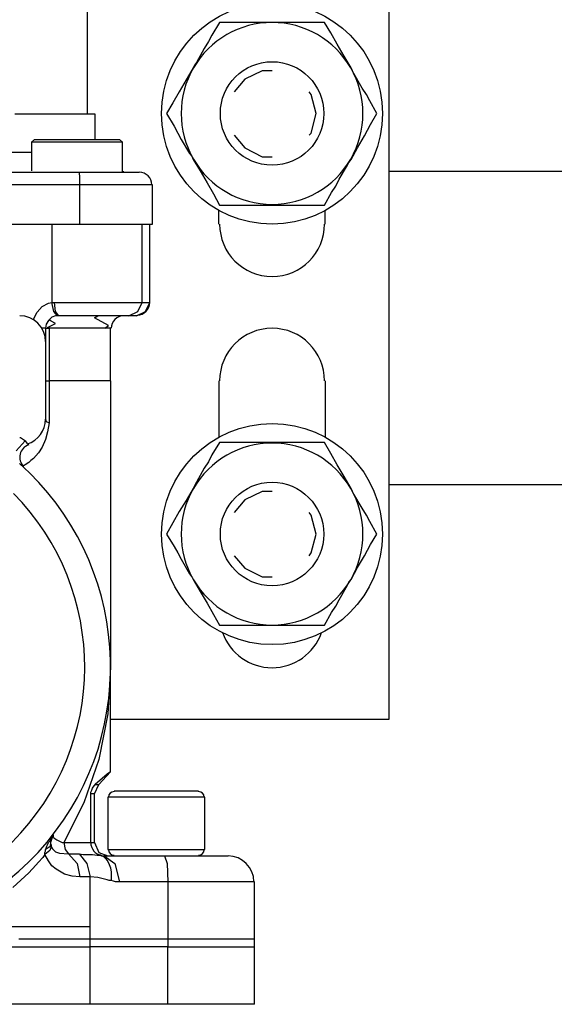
# Model space of a CAD drawing. Extents: x 1152 to 2559, y 156 to 782.
# Tile 66 of 111: x 2067.17 to 2069.74, y 509.71 to 514.44. Entities that reach past the tile are written whole.
import ezdxf

# ---------------------------------------------------------------- set-up
doc = ezdxf.new("R2010")
doc.units = 0
doc.header["$MEASUREMENT"] = 0
doc.layers.add('DISPENSER-SUMP', color=1, linetype='CONTINUOUS')
doc.layers.add('TEXT', color=3, linetype='CONTINUOUS')
doc.styles.add('SIMPLEX', font='simplex')
doc.dimstyles.new('DIM8', dxfattribs={"dimscale": 8, "dimtxt": 0.09375, "dimasz": 0.09375, "dimexe": 0.0625, "dimexo": 0.0625, "dimgap": 0.0625, "dimtad": 1, "dimdec": 4, "dimzin": 3, "dimdsep": 46, "dimlunit": 4, "dimtxsty": 'SIMPLEX', "dimcen": 0.0625, "dimclrd": 3, "dimclre": 3, "dimclrt": 3, "dimadec": 0, "dimazin": 0, "dimtfac": 1, "dimtdec": 4, "dimtofl": 0, "dimtmove": 0, "dimatfit": 3, "dimfxl": 1, "dimfrac": 2, "dimtolj": 1, "dimtzin": 3, "dimarcsym": 0})

msp = doc.modelspace()

# ---------------------------------------------------------------- linework, layer by layer
at = {"layer": 'DISPENSER-SUMP', "color": 1, "linetype": 'Continuous'}
for p, q in [((2068.94854, 515.08495), (2068.94854, 511.07815)), ((2067.49977, 513.98577), (2067.49977, 514.55721)), ((2068.13508, 514.42611), (2068.0981, 514.36561)), ((2068.17877, 514.42611), (2068.13508, 514.42611)), ((2068.22247, 514.42611), (2068.17877, 514.42611)), ((2068.30651, 514.42611), (2068.22247, 514.42611)), ((2068.38718, 514.42611), (2068.30651, 514.42611)), ((2068.40063, 514.42611), (2068.38718, 514.42611)), ((2068.46449, 514.42611), (2068.40063, 514.42611)), ((2068.49475, 514.42611), (2068.46449, 514.42611)), ((2068.525, 514.42611), (2068.49475, 514.42611)), ((2068.58214, 514.42611), (2068.525, 514.42611)), ((2068.6124, 514.42611), (2068.58214, 514.42611)), ((2068.63929, 514.42611), (2068.6124, 514.42611)), ((2068.66954, 514.37569), (2068.63929, 514.42611)), ((2068.08129, 514.33536), (2068.06113, 514.30174)), ((2068.0981, 514.36561), (2068.08129, 514.33536)), ((2068.69979, 514.32191), (2068.66954, 514.37569)), ((2068.06113, 514.30174), (2068.02415, 514.23451)), ((2068.73341, 514.26477), (2068.69979, 514.32191)), ((2068.76702, 514.20762), (2068.73341, 514.26477)), ((2068.00734, 514.20762), (2067.97373, 514.15048)), ((2068.01407, 514.22107), (2068.00734, 514.20762)), ((2068.02415, 514.23451), (2068.01407, 514.22107)), ((2068.34012, 514.19418), (2068.25609, 514.15384)), ((2068.38718, 514.19418), (2068.34012, 514.19418)), ((2068.77374, 514.19418), (2068.76702, 514.20762)), ((2068.78047, 514.18073), (2068.77374, 514.19418)), ((2067.97373, 514.15048), (2067.94011, 514.09334)), ((2068.25609, 514.15384), (2068.20567, 514.09334)), ((2068.8208, 514.11014), (2068.78047, 514.18073)), ((2068.84097, 514.07989), (2068.8208, 514.11014)), ((2067.94011, 514.09334), (2067.90986, 514.03955)), ((2068.57542, 514.07989), (2068.56534, 514.09334)), ((2068.59895, 513.98913), (2068.57542, 514.07989)), ((2068.85778, 514.04964), (2068.84097, 514.07989)), ((2068.89139, 513.98913), (2068.85778, 514.04964)), ((2067.90986, 514.03955), (2067.87961, 513.98913)), ((2067.31489, 513.98577), (2067.15018, 513.98577)), ((2067.4359, 513.98577), (2067.31489, 513.98577)), ((2067.50985, 513.98577), (2067.4359, 513.98577)), ((2067.53675, 513.98577), (2067.50985, 513.98577)), ((2067.53675, 513.86476), (2067.53675, 513.98577)), ((2067.87961, 513.98913), (2067.91658, 513.92863)), ((2068.57542, 513.89501), (2068.59895, 513.98913)), ((2068.86114, 513.93535), (2068.89139, 513.98913)), ((2067.91658, 513.92863), (2067.93339, 513.89501)), ((2068.83089, 513.88157), (2068.86114, 513.93535)), ((2067.2443, 513.86476), (2067.23086, 513.85131)), ((2067.2443, 513.86476), (2067.27119, 513.86476)), ((2067.27119, 513.86476), (2067.34515, 513.86476)), ((2067.34515, 513.86476), (2067.44935, 513.86476)), ((2067.44935, 513.86476), (2067.55019, 513.86476)), ((2067.55019, 513.86476), (2067.6275, 513.86476)), ((2067.6275, 513.86476), (2067.65439, 513.86476)), ((2067.66784, 513.85131), (2067.65439, 513.86476)), ((2067.93339, 513.89501), (2067.9502, 513.86476)), ((2067.9502, 513.86476), (2067.99054, 513.79753)), ((2068.20567, 513.88493), (2068.25609, 513.82442)), ((2068.56534, 513.88493), (2068.57542, 513.89501)), ((2068.79727, 513.82442), (2068.83089, 513.88157)), ((2067.23086, 513.85131), (2067.23086, 513.7135)), ((2067.25103, 513.85131), (2067.23086, 513.85131)), ((2067.31153, 513.85131), (2067.25103, 513.85131)), ((2067.39893, 513.85131), (2067.31153, 513.85131)), ((2067.49641, 513.85131), (2067.39893, 513.85131)), ((2067.58381, 513.85131), (2067.49641, 513.85131)), ((2067.64431, 513.85131), (2067.58381, 513.85131)), ((2067.66784, 513.85131), (2067.64431, 513.85131)), ((2067.66784, 513.70677), (2067.66784, 513.85131)), ((2068.25609, 513.82442), (2068.34012, 513.78072)), ((2068.76702, 513.76728), (2068.79727, 513.82442)), ((2067.23086, 513.80089), (2067.01237, 513.80089)), ((2067.99054, 513.79753), (2068.00062, 513.78409)), ((2068.00062, 513.78409), (2068.00734, 513.76728)), ((2068.00734, 513.76728), (2068.04096, 513.7135)), ((2068.34012, 513.78072), (2068.38718, 513.78072)), ((2068.75694, 513.75383), (2068.76702, 513.76728)), ((2068.70988, 513.67316), (2068.75021, 513.74039)), ((2068.75021, 513.74039), (2068.75694, 513.75383)), ((2067.00564, 513.70677), (2067.45943, 513.70677)), ((2067.45943, 513.70677), (2067.57372, 513.70677)), ((2067.46279, 513.68997), (2067.45943, 513.70677)), ((2067.46279, 513.64627), (2067.46279, 513.68997)), ((2067.57372, 513.70677), (2067.66448, 513.70677)), ((2067.66448, 513.70677), (2067.72835, 513.70677)), ((2067.72835, 513.70677), (2067.74851, 513.70677)), ((2068.04096, 513.7135), (2068.07457, 513.65635)), ((2068.69307, 513.63955), (2068.70988, 513.67316)), ((2072.08626, 513.71014), (2068.94854, 513.71014)), ((2067.46279, 513.64627), (2067.009, 513.64627)), ((2067.59725, 513.64627), (2067.46279, 513.64627)), ((2067.46279, 513.45803), (2067.46279, 513.64627)), ((2067.71154, 513.64627), (2067.59725, 513.64627)), ((2067.78549, 513.64627), (2067.71154, 513.64627)), ((2067.81238, 513.64627), (2067.78549, 513.64627)), ((2067.81238, 513.45803), (2067.81238, 513.64627)), ((2068.07457, 513.65635), (2068.10482, 513.60257)), ((2068.6729, 513.60929), (2068.69307, 513.63955)), ((2068.10482, 513.60257), (2068.13508, 513.54879)), ((2068.63929, 513.54879), (2068.6729, 513.60929)), ((2068.13508, 513.54879), (2068.17877, 513.54879)), ((2068.17877, 513.54879), (2068.22247, 513.54879)), ((2068.22247, 513.54879), (2068.30315, 513.54879)), ((2068.30315, 513.54879), (2068.38718, 513.54879)), ((2068.38718, 513.54879), (2068.40063, 513.54879)), ((2068.40063, 513.54879), (2068.46113, 513.54879)), ((2068.46113, 513.54879), (2068.49139, 513.54879)), ((2068.49139, 513.54879), (2068.52164, 513.54879)), ((2068.52164, 513.54879), (2068.58214, 513.54879)), ((2068.58214, 513.54879), (2068.6124, 513.54879)), ((2068.6124, 513.54879), (2068.63929, 513.54879)), ((2068.13171, 513.45803), (2068.13171, 513.5219)), ((2068.64265, 513.45803), (2068.64265, 513.5219)), ((2067.009, 513.45803), (2067.46279, 513.45803)), ((2067.32834, 513.45803), (2067.32834, 513.08155)), ((2067.46279, 513.45803), (2067.59725, 513.45803)), ((2067.59725, 513.45803), (2067.71154, 513.45803)), ((2067.71154, 513.45803), (2067.78549, 513.45803)), ((2067.76196, 513.08155), (2067.76196, 513.45803)), ((2067.78549, 513.45803), (2067.81238, 513.45803)), ((2067.79894, 513.08155), (2067.79894, 513.45803)), ((2067.79894, 513.08155), (2067.79894, 513.45803)), ((2067.25775, 513.03449), (2067.28128, 513.06138)), ((2067.28128, 513.06138), (2067.31153, 513.07819)), ((2067.31153, 513.07819), (2067.32834, 513.08155)), ((2067.32834, 513.08155), (2067.33506, 513.08155)), ((2067.33842, 513.03785), (2067.32834, 513.08155)), ((2067.33506, 513.08155), (2067.34178, 513.08155)), ((2067.34178, 513.08155), (2067.45607, 513.08155)), ((2067.34515, 513.03785), (2067.34178, 513.08155)), ((2067.45607, 513.08155), (2067.57036, 513.08155)), ((2067.57036, 513.08155), (2067.66784, 513.08155)), ((2067.66784, 513.08155), (2067.73507, 513.08155)), ((2067.73507, 513.08155), (2067.76196, 513.08155)), ((2067.74179, 513.03785), (2067.76196, 513.08155)), ((2067.76196, 513.08155), (2067.79894, 513.08155)), ((2067.77877, 513.03785), (2067.79894, 513.08155)), ((2067.24094, 513.00088), (2067.25775, 513.03449)), ((2067.32834, 513.01096), (2067.31153, 512.99416)), ((2067.34515, 513.01769), (2067.32834, 513.01096)), ((2067.35523, 513.01769), (2067.33842, 513.03785)), ((2067.36195, 513.01769), (2067.34515, 513.03785)), ((2067.35523, 513.01769), (2067.34515, 513.01769)), ((2067.36195, 513.01769), (2067.35523, 513.01769)), ((2067.47624, 513.01769), (2067.36195, 513.01769)), ((2067.58717, 513.01769), (2067.47624, 513.01769)), ((2067.53338, 513.0076), (2067.55019, 513.01769)), ((2067.66784, 513.01769), (2067.58717, 513.01769)), ((2067.69809, 513.01769), (2067.66784, 513.01769)), ((2067.69809, 513.01769), (2067.74179, 513.03785)), ((2067.73507, 513.01769), (2067.69809, 513.01769)), ((2067.73507, 513.01769), (2067.77877, 513.03785)), ((2067.73843, 513.01769), (2067.73507, 513.01769)), ((2067.30145, 512.97735), (2067.29809, 512.95718)), ((2067.31153, 512.99416), (2067.30145, 512.97735)), ((2067.30817, 512.96054), (2067.34515, 512.98071)), ((2067.32498, 512.99079), (2067.31489, 512.99752)), ((2067.34515, 512.98071), (2067.32498, 512.99079)), ((2067.60061, 512.97063), (2067.53338, 513.0076)), ((2067.58381, 512.95718), (2067.60061, 512.97063)), ((2067.29472, 512.95718), (2067.28128, 512.95718)), ((2067.29809, 512.95718), (2067.29472, 512.95718)), ((2067.29809, 512.95718), (2067.30145, 512.95718)), ((2067.29809, 512.95718), (2067.29809, 512.89331)), ((2067.30145, 512.95718), (2067.31153, 512.95718)), ((2067.30817, 512.96054), (2067.31153, 512.95718)), ((2067.33842, 512.95718), (2067.31153, 512.95718)), ((2067.31489, 512.95718), (2067.31489, 512.70507)), ((2067.40565, 512.95718), (2067.33842, 512.95718)), ((2067.48969, 512.95718), (2067.40565, 512.95718)), ((2067.56028, 512.95718), (2067.48969, 512.95718)), ((2067.58381, 512.95718), (2067.56028, 512.95718)), ((2067.60397, 512.95718), (2067.58381, 512.95718)), ((2067.6107, 512.95718), (2067.60397, 512.95718)), ((2067.6107, 512.70507), (2067.6107, 512.95718)), ((2067.29809, 512.89331), (2067.29809, 512.86978)), ((2067.29809, 512.86978), (2067.29809, 512.79919)), ((2067.29809, 512.79919), (2067.29809, 512.70507)), ((2067.29809, 512.70507), (2067.30145, 512.70507)), ((2067.29809, 512.70507), (2067.29809, 512.61096)), ((2067.30145, 512.70507), (2067.31489, 512.70507)), ((2067.47624, 512.70507), (2067.31489, 512.70507)), ((2067.31489, 512.70507), (2067.31489, 512.60423)), ((2067.57708, 512.70507), (2067.47624, 512.70507)), ((2067.6107, 512.70507), (2067.57708, 512.70507)), ((2067.6107, 512.70507), (2067.6107, 512.46641)), ((2068.13171, 512.70507), (2068.13171, 512.43616)), ((2068.64265, 512.70507), (2068.64265, 512.43616)), ((2067.29809, 512.61096), (2067.29809, 512.54373)), ((2067.31489, 512.60423), (2067.31489, 512.50339)), ((2067.29809, 512.54373), (2067.29809, 512.5202)), ((2067.29809, 512.5202), (2067.30145, 512.51011)), ((2067.30145, 512.51011), (2067.31489, 512.50339)), ((2067.31489, 512.50339), (2067.30817, 512.45969)), ((2067.30817, 512.45969), (2067.29809, 512.42272)), ((2067.6107, 512.46641), (2067.6107, 512.23448)), ((2067.20061, 512.41599), (2067.15691, 512.36893)), ((2067.17371, 512.4328), (2067.17708, 512.4328)), ((2067.17708, 512.4328), (2067.18716, 512.42608)), ((2067.18716, 512.42608), (2067.19724, 512.41935)), ((2067.19724, 512.41935), (2067.20061, 512.41599)), ((2067.20061, 512.41599), (2067.20733, 512.40591)), ((2067.20733, 512.40591), (2067.21069, 512.40255)), ((2067.21069, 512.40255), (2067.21405, 512.39919)), ((2067.29809, 512.42272), (2067.28128, 512.38574)), ((2068.13508, 512.40927), (2068.0981, 512.34877)), ((2068.17877, 512.40927), (2068.13508, 512.40927)), ((2068.22247, 512.40927), (2068.17877, 512.40927)), ((2068.30651, 512.40927), (2068.22247, 512.40927)), ((2068.38718, 512.40927), (2068.30651, 512.40927)), ((2068.40063, 512.40927), (2068.38718, 512.40927)), ((2068.46449, 512.40927), (2068.40063, 512.40927)), ((2068.49475, 512.40927), (2068.46449, 512.40927)), ((2068.525, 512.40927), (2068.49475, 512.40927)), ((2068.58214, 512.40927), (2068.525, 512.40927)), ((2068.6124, 512.40927), (2068.58214, 512.40927)), ((2068.63929, 512.40927), (2068.6124, 512.40927)), ((2068.66954, 512.35549), (2068.63929, 512.40927)), ((2067.26447, 512.35885), (2067.24094, 512.33196)), ((2067.28128, 512.38574), (2067.26447, 512.35885)), ((2068.0981, 512.34877), (2068.08129, 512.31515)), ((2068.69979, 512.30171), (2068.66954, 512.35549)), ((2067.20061, 512.30171), (2067.19052, 512.29498)), ((2067.21741, 512.31179), (2067.20061, 512.30171)), ((2067.2275, 512.32187), (2067.21741, 512.31179)), ((2067.24094, 512.33196), (2067.2275, 512.32187)), ((2068.08129, 512.31515), (2068.06113, 512.2849)), ((2068.73341, 512.24456), (2068.69979, 512.30171)), ((2068.06113, 512.2849), (2068.02415, 512.21767)), ((2067.6107, 512.23448), (2067.6107, 512.01599)), ((2068.02415, 512.21767), (2068.01407, 512.20086)), ((2068.76702, 512.18742), (2068.73341, 512.24456)), ((2068.94854, 512.20759), (2072.08626, 512.20759)), ((2068.00734, 512.18742), (2067.97373, 512.13027)), ((2068.01407, 512.20086), (2068.00734, 512.18742)), ((2068.34012, 512.17397), (2068.25609, 512.13364)), ((2068.38718, 512.17397), (2068.34012, 512.17397)), ((2068.77374, 512.17397), (2068.76702, 512.18742)), ((2068.78047, 512.16053), (2068.77374, 512.17397)), ((2068.8208, 512.0933), (2068.78047, 512.16053)), ((2067.97373, 512.13027), (2067.94011, 512.07649)), ((2068.25609, 512.13364), (2068.20567, 512.07313)), ((2067.94011, 512.07649), (2067.90986, 512.02271)), ((2068.57542, 512.05968), (2068.56534, 512.07313)), ((2068.84097, 512.05968), (2068.8208, 512.0933)), ((2067.6107, 512.01599), (2067.6107, 511.82102)), ((2067.90986, 512.02271), (2067.87961, 511.96893)), ((2068.59895, 511.96893), (2068.57542, 512.05968)), ((2068.85778, 512.02943), (2068.84097, 512.05968)), ((2068.89139, 511.96893), (2068.85778, 512.02943)), ((2067.87961, 511.96893), (2067.91658, 511.90842)), ((2068.57542, 511.87817), (2068.59895, 511.96893)), ((2068.86114, 511.91851), (2068.89139, 511.96893)), ((2067.91658, 511.90842), (2067.93339, 511.87817)), ((2067.93339, 511.87817), (2067.9502, 511.84792)), ((2068.56534, 511.86472), (2068.57542, 511.87817)), ((2068.83089, 511.86472), (2068.86114, 511.91851)), ((2067.9502, 511.84792), (2067.99054, 511.77733)), ((2068.20567, 511.86472), (2068.25609, 511.80422)), ((2068.79727, 511.80758), (2068.83089, 511.86472)), ((2067.6107, 511.82102), (2067.6107, 511.65295)), ((2068.25609, 511.80422), (2068.34012, 511.76388)), ((2068.76702, 511.75043), (2068.79727, 511.80758)), ((2067.99054, 511.77733), (2068.00062, 511.76388)), ((2068.00062, 511.76388), (2068.00734, 511.75043)), ((2068.00734, 511.75043), (2068.04096, 511.69329)), ((2068.34012, 511.76388), (2068.38718, 511.76388)), ((2068.75021, 511.72354), (2068.75694, 511.73699)), ((2068.75694, 511.73699), (2068.76702, 511.75043)), ((2068.04096, 511.69329), (2068.07457, 511.63615)), ((2068.70988, 511.65295), (2068.75021, 511.72354)), ((2067.6107, 511.65295), (2067.6107, 511.51514)), ((2068.69307, 511.6227), (2068.70988, 511.65295)), ((2068.07457, 511.63615), (2068.10482, 511.58236)), ((2068.63929, 511.53194), (2068.6729, 511.59245)), ((2068.6729, 511.59245), (2068.69307, 511.6227)), ((2068.10482, 511.58236), (2068.13508, 511.53194)), ((2067.6107, 511.51514), (2067.6107, 511.41093)), ((2068.13508, 511.53194), (2068.17877, 511.53194)), ((2068.17877, 511.53194), (2068.22247, 511.53194)), ((2068.22247, 511.53194), (2068.30315, 511.53194)), ((2068.30315, 511.53194), (2068.38718, 511.53194)), ((2068.38718, 511.53194), (2068.40063, 511.53194)), ((2068.40063, 511.53194), (2068.46113, 511.53194)), ((2068.46113, 511.53194), (2068.49139, 511.53194)), ((2068.49139, 511.53194), (2068.52164, 511.53194)), ((2068.52164, 511.53194), (2068.58214, 511.53194)), ((2068.58214, 511.53194), (2068.6124, 511.53194)), ((2068.6124, 511.53194), (2068.63929, 511.53194)), ((2067.6107, 511.41093), (2067.6107, 511.35043)), ((2067.6107, 511.33026), (2067.59725, 511.10504)), ((2067.6107, 511.35043), (2067.6107, 511.33026)), ((2067.6107, 510.82605), (2067.6107, 511.33026)), ((2067.59725, 511.10504), (2067.55355, 510.88655)), ((2068.94854, 511.07815), (2067.6107, 511.07815)), ((2067.55355, 510.88655), (2067.48296, 510.67815)), ((2067.59389, 510.81596), (2067.53675, 510.76554)), ((2067.55355, 510.76554), (2067.6107, 510.82605)), ((2067.6107, 510.82605), (2067.59389, 510.81596)), ((2067.51658, 510.72857), (2067.51994, 510.73865)), ((2067.51994, 510.73865), (2067.5233, 510.74874)), ((2067.5233, 510.74874), (2067.53675, 510.76554)), ((2067.53338, 510.72184), (2067.55355, 510.76554)), ((2067.53675, 510.76554), (2067.55355, 510.76554)), ((2067.51658, 510.72184), (2067.51658, 510.72857)), ((2067.53338, 510.72184), (2067.51658, 510.72184)), ((2067.51658, 510.48655), (2067.51658, 510.72184)), ((2067.53338, 510.48655), (2067.53338, 510.72184)), ((2067.59725, 510.70504), (2067.59725, 510.45293)), ((2067.62078, 510.70504), (2067.59725, 510.70504)), ((2067.68465, 510.70504), (2067.62078, 510.70504)), ((2067.6275, 510.73529), (2067.65439, 510.73529)), ((2067.65439, 510.73529), (2067.72835, 510.73529)), ((2067.77877, 510.70504), (2067.68465, 510.70504)), ((2067.72835, 510.73529), (2067.83255, 510.73529)), ((2067.88297, 510.70504), (2067.77877, 510.70504)), ((2067.83255, 510.73529), (2067.93339, 510.73529)), ((2067.97709, 510.70504), (2067.88297, 510.70504)), ((2067.93339, 510.73529), (2068.00734, 510.73529)), ((2068.04096, 510.70504), (2067.97709, 510.70504)), ((2068.00734, 510.73529), (2068.03423, 510.73529)), ((2068.06449, 510.70504), (2068.04096, 510.70504)), ((2068.06449, 510.45293), (2068.06449, 510.70504)), ((2067.48296, 510.67815), (2067.38548, 510.48655)), ((2067.32162, 510.49999), (2067.32498, 510.51008)), ((2067.32498, 510.51008), (2067.3317, 510.5168)), ((2067.32834, 510.50671), (2067.32498, 510.49663)), ((2067.3317, 510.5168), (2067.32834, 510.50671)), ((2067.3317, 510.5168), (2067.33506, 510.52352)), ((2067.33506, 510.52352), (2067.3317, 510.5168)), ((2067.33506, 510.52352), (2067.33506, 510.5168)), ((2067.33506, 510.5168), (2067.33842, 510.51008)), ((2067.33842, 510.51008), (2067.35187, 510.49999)), ((2067.31825, 510.46638), (2067.29809, 510.45293)), ((2067.29809, 510.45293), (2067.30145, 510.45965)), ((2067.30145, 510.45965), (2067.30481, 510.46974)), ((2067.30481, 510.46974), (2067.30817, 510.47646)), ((2067.30817, 510.47646), (2067.31153, 510.48655)), ((2067.31153, 510.48655), (2067.31825, 510.49327)), ((2067.31825, 510.49327), (2067.32162, 510.49999)), ((2067.32162, 510.48318), (2067.31825, 510.46638)), ((2067.32498, 510.46638), (2067.31825, 510.44957)), ((2067.32498, 510.49663), (2067.32162, 510.48655)), ((2067.32162, 510.48655), (2067.32162, 510.48318)), ((2067.32162, 510.48318), (2067.32498, 510.47646)), ((2067.32498, 510.47646), (2067.32498, 510.4731)), ((2067.32498, 510.4731), (2067.32498, 510.46974)), ((2067.32498, 510.46974), (2067.32498, 510.46638)), ((2067.32498, 510.46638), (2067.3317, 510.45629)), ((2067.3317, 510.45629), (2067.34515, 510.44285)), ((2067.35187, 510.49999), (2067.37204, 510.48991)), ((2067.37204, 510.48991), (2067.37876, 510.48655)), ((2067.37876, 510.48655), (2067.38548, 510.48655)), ((2067.38548, 510.48655), (2067.39221, 510.45293)), ((2067.38548, 510.48655), (2067.45607, 510.48655)), ((2067.45607, 510.48655), (2067.51658, 510.48655)), ((2067.51658, 510.48655), (2067.51658, 510.47646)), ((2067.51658, 510.48655), (2067.53338, 510.48655)), ((2067.51658, 510.47646), (2067.51994, 510.46302)), ((2067.51994, 510.46302), (2067.5233, 510.45629)), ((2067.5233, 510.45629), (2067.53002, 510.44621)), ((2067.53338, 510.48655), (2067.55355, 510.43949)), ((2067.28464, 510.41596), (2067.26447, 510.39243)), ((2067.29472, 510.4294), (2067.28464, 510.41596)), ((2067.31825, 510.44957), (2067.29472, 510.4294)), ((2067.29472, 510.43949), (2067.29809, 510.44621)), ((2067.29472, 510.43612), (2067.29472, 510.43949)), ((2067.29472, 510.4294), (2067.29472, 510.43612)), ((2067.31153, 510.39915), (2067.29472, 510.4294)), ((2067.29809, 510.44621), (2067.29809, 510.45293)), ((2067.34515, 510.44285), (2067.36531, 510.43612)), ((2067.36531, 510.43612), (2067.40901, 510.43276)), ((2067.39221, 510.45293), (2067.40901, 510.43276)), ((2067.40901, 510.43276), (2067.44935, 510.3857)), ((2067.40901, 510.43276), (2067.4359, 510.43276)), ((2067.4359, 510.43276), (2067.45943, 510.43276)), ((2067.45943, 510.43276), (2067.4796, 510.4294)), ((2067.45943, 510.43276), (2067.49641, 510.3857)), ((2067.4796, 510.4294), (2067.50313, 510.4294)), ((2067.50313, 510.4294), (2067.5233, 510.4294)), ((2067.5233, 510.4294), (2067.54683, 510.42604)), ((2067.53002, 510.44621), (2067.53675, 510.43949)), ((2067.53675, 510.43949), (2067.54683, 510.43276)), ((2067.54683, 510.43276), (2067.55355, 510.4294)), ((2067.54683, 510.42604), (2067.56364, 510.42604)), ((2067.55355, 510.43949), (2067.59725, 510.42268)), ((2067.55355, 510.4294), (2067.56028, 510.42604)), ((2067.56028, 510.42604), (2067.567, 510.42268)), ((2067.56364, 510.42604), (2067.56028, 510.42604)), ((2067.56364, 510.42604), (2067.57708, 510.41932)), ((2067.567, 510.42268), (2067.57036, 510.42268)), ((2067.57036, 510.42268), (2067.57708, 510.42268)), ((2067.57708, 510.42268), (2067.58044, 510.42268)), ((2067.57708, 510.41932), (2067.58717, 510.40923)), ((2067.58044, 510.42268), (2067.71826, 510.42268)), ((2067.58044, 510.42268), (2067.63087, 510.3857)), ((2067.58717, 510.40923), (2067.59725, 510.39579)), ((2067.59725, 510.45293), (2067.6275, 510.45293)), ((2067.6275, 510.45293), (2067.7149, 510.45293)), ((2067.7149, 510.45293), (2067.83255, 510.45293)), ((2067.71826, 510.42268), (2067.86952, 510.42268)), ((2067.83255, 510.45293), (2067.9502, 510.45293)), ((2067.86952, 510.42268), (2067.88297, 510.3857)), ((2067.86952, 510.42268), (2067.99054, 510.42268)), ((2067.9502, 510.45293), (2068.03423, 510.45293)), ((2067.99054, 510.42268), (2068.08802, 510.42268)), ((2068.03423, 510.45293), (2068.06449, 510.45293)), ((2068.08802, 510.42268), (2068.15524, 510.42268)), ((2068.15524, 510.42268), (2068.17541, 510.42268)), ((2067.25103, 510.37898), (2067.21741, 510.34201)), ((2067.26447, 510.39243), (2067.25103, 510.37898)), ((2067.32834, 510.37562), (2067.31153, 510.39915)), ((2067.34851, 510.35881), (2067.32834, 510.37562)), ((2067.44935, 510.3857), (2067.46279, 510.32184)), ((2067.49641, 510.3857), (2067.51322, 510.32184)), ((2067.59725, 510.39579), (2067.60397, 510.38234)), ((2067.60397, 510.38234), (2067.6107, 510.36554)), ((2067.6107, 510.36554), (2067.61406, 510.34537)), ((2067.63087, 510.3857), (2067.65439, 510.29831)), ((2067.88297, 510.3857), (2067.88633, 510.29831)), ((2067.21741, 510.34201), (2067.1401, 510.27142)), ((2067.38884, 510.33528), (2067.34851, 510.35881)), ((2067.42582, 510.3252), (2067.38884, 510.33528)), ((2067.46279, 510.32184), (2067.42582, 510.3252)), ((2067.48632, 510.32184), (2067.46279, 510.32184)), ((2067.51322, 510.32184), (2067.48632, 510.32184)), ((2067.51322, 509.9857), (2067.51322, 510.32184)), ((2067.55019, 510.31848), (2067.51322, 510.32184)), ((2067.59389, 510.30839), (2067.55019, 510.31848)), ((2067.61406, 510.34537), (2067.61406, 510.3252)), ((2067.61406, 510.3252), (2067.61406, 510.30503)), ((2067.60397, 510.30503), (2067.59389, 510.30839)), ((2067.61406, 510.30503), (2067.60397, 510.30503)), ((2067.62414, 510.30167), (2067.61406, 510.30503)), ((2067.63423, 510.29831), (2067.62414, 510.30167)), ((2067.64431, 510.29831), (2067.63423, 510.29831)), ((2067.65439, 510.29831), (2067.64431, 510.29831)), ((2067.76532, 510.29831), (2067.65439, 510.29831)), ((2067.88633, 510.29831), (2067.76532, 510.29831)), ((2067.88633, 510.29831), (2067.88633, 509.9857)), ((2068.04768, 510.29831), (2067.88633, 510.29831)), ((2068.18214, 510.29831), (2068.04768, 510.29831)), ((2068.26953, 510.29831), (2068.18214, 510.29831)), ((2068.30315, 510.29831), (2068.26953, 510.29831)), ((2068.30315, 509.9857), (2068.30315, 510.29831)), ((2067.11657, 510.08318), (2067.33842, 510.08318)), ((2067.33842, 510.08318), (2067.51322, 510.08318)), ((2067.51322, 509.71006), (2067.51322, 510.08318)), ((2067.11657, 509.9857), (2067.33842, 509.9857)), ((2067.35859, 510.02267), (2067.17035, 510.02267)), ((2067.33842, 509.9857), (2067.51322, 509.9857)), ((2067.51322, 510.02267), (2067.35859, 510.02267)), ((2067.51322, 509.71006), (2067.51322, 510.02267)), ((2067.60734, 510.02267), (2067.51322, 510.02267)), ((2067.60734, 509.9857), (2067.51322, 509.9857)), ((2067.73843, 510.02267), (2067.60734, 510.02267)), ((2067.73843, 509.9857), (2067.60734, 509.9857)), ((2067.88633, 510.02267), (2067.73843, 510.02267)), ((2067.88633, 509.9857), (2067.73843, 509.9857)), ((2068.04768, 510.02267), (2067.88633, 510.02267)), ((2067.88633, 509.9857), (2068.04768, 509.9857)), ((2067.88633, 509.71006), (2067.88633, 509.9857)), ((2067.88633, 509.71006), (2067.88633, 509.9857)), ((2068.18214, 510.02267), (2068.04768, 510.02267)), ((2068.04768, 509.9857), (2068.18214, 509.9857)), ((2068.26953, 510.02267), (2068.18214, 510.02267)), ((2068.18214, 509.9857), (2068.26953, 509.9857)), ((2068.30315, 510.02267), (2068.26953, 510.02267)), ((2068.26953, 509.9857), (2068.30315, 509.9857)), ((2068.30315, 509.71006), (2068.30315, 509.9857)), ((2068.30315, 509.71006), (2068.30315, 509.9857)), ((2068.30315, 509.71006), (2064.29635, 509.71006))]:
    msp.add_line(p, q, dxfattribs=at)
for centre, radius in [((2068.38718, 513.98913), 0.5311), ((2068.38718, 513.98913), 0.24874), ((2068.38718, 511.96893), 0.5311), ((2068.38718, 511.96893), 0.24874)]:
    msp.add_circle(centre, radius, dxfattribs=at)
for centre, radius, start, end in [((2068.38718, 513.98913), 0.43698, 90, 149.87096), ((2068.38718, 513.98913), 0.43698, 30.12904, 90), ((2068.38718, 513.98913), 0.43698, 149.87096, 210.12904), ((2068.38718, 513.98913), 0.43698, 329.87096, 30.12904), ((2068.38718, 513.98913), 0.43698, 210.12904, 270), ((2068.38718, 513.98913), 0.43698, 270, 329.87096), ((2067.67456, 513.80089), 0.09076, 265.76361, 270), ((2067.74851, 513.64627), 0.06051, 0, 90), ((2068.38718, 513.45803), 0.25211, 180, 0), ((2067.73843, 513.08155), 0.06051, 270, 0), ((2067.17371, 512.89331), 0.12437, 0, 90), ((2067.67456, 512.95718), 0.06051, 90, 180), ((2068.38718, 512.70507), 0.25211, 0, 180), ((2067.17371, 512.5202), 0.12437, 287.44719, 0), ((2067.23422, 512.33868), 0.06051, 106.38954, 227.29061), ((2068.38718, 511.96893), 0.43698, 90, 149.87096), ((2068.38718, 511.96893), 0.43698, 30.12904, 90), ((2066.29975, 511.33026), 1.31095, 143.86462, 48.22014), ((2066.29975, 511.33026), 1.18658, 135.34446, 44.65554), ((2068.38718, 511.96893), 0.43698, 149.87096, 210.12904), ((2068.38718, 511.96893), 0.43698, 329.87096, 30.12904), ((2068.38718, 511.96893), 0.43698, 210.12904, 270), ((2068.38718, 511.96893), 0.43698, 270, 329.87096), ((2068.38718, 511.579), 0.25211, 199.39781, 340.60219), ((2067.6275, 510.70504), 0.02689, 90, 180), ((2068.03423, 510.70504), 0.02689, 0, 90), ((2067.6275, 510.45293), 0.02689, 180, 270), ((2068.03423, 510.45293), 0.02689, 270, 0), ((2068.17541, 510.29831), 0.12437, 0, 90)]:
    msp.add_arc(centre, radius, start, end, dxfattribs=at)

# ---------------------------------------------------------------- leaders
at = {"layer": 'TEXT'}
msp.add_leader([(2069.25866, 506.85187), (2082.73831, 528.50499), (2092.89465, 528.50499)], dimstyle='DIM8', dxfattribs=at)

doc.saveas('drawing.dxf')
